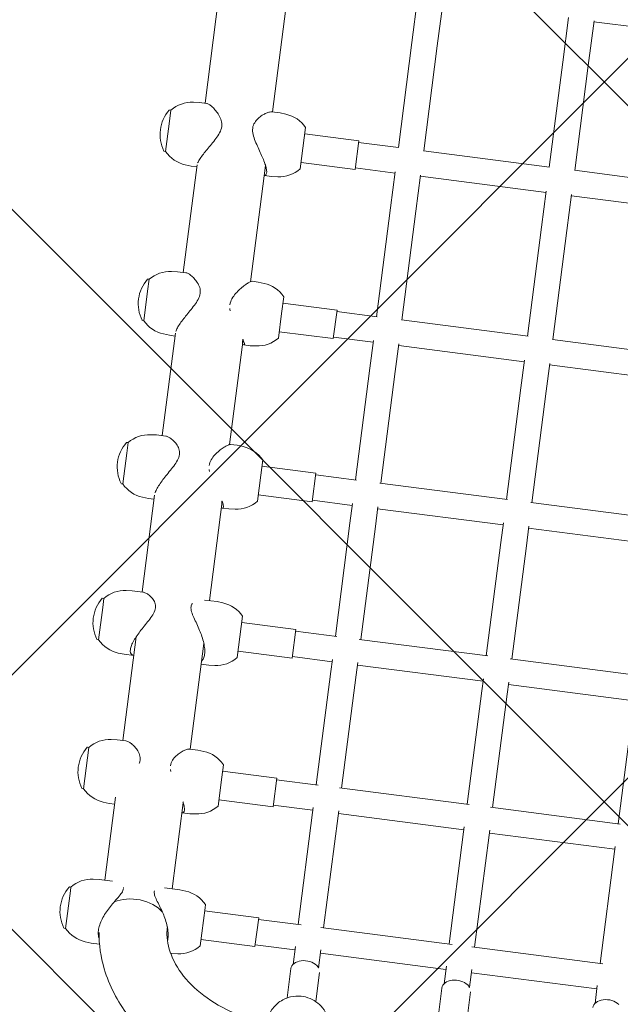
# Model space of a CAD drawing. Header units: metres. Extents: x 5515420 to 5516573, y 5683131 to 5683463.
# Tile 23 of 94: x 5516083.342 to 5516083.717, y 5683294.603 to 5683295.217. Entities that reach past the tile are written whole.
import ezdxf

# ---------------------------------------------------------------- set-up
doc = ezdxf.new("R2010")
doc.units = ezdxf.units.M
doc.layers.get('0').update_dxf_attribs({"linetype": 'CONTINUOUS', "lineweight": 18, "true_color": 0x000000})
doc.layers.add('A-Nawierzchnie', color=41, linetype='CONTINUOUS')
doc.layers.add('A-Plac-Zabaw', color=81, linetype='CONTINUOUS')
doc.layers.get('0').off()

# ---------------------------------------------------------------- blocks, each defined once
blk = doc.blocks.new('A$C615C02F7')
at = {"lineweight": 0}
for p, q in [((1093.799738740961, 307.7746992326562), (1093.799738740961, 307.6853169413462)), ((1096.157898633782, 307.6853169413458), (1093.799738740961, 307.6853169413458)), ((1096.399738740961, 307.6853169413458), (1096.157898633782, 307.6853169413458)), ((1096.399738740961, 307.7746992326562), (1096.399738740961, 307.6853169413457)), ((1102.585130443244, 307.7746992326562), (1102.585130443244, 307.6853169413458)), ((1105.185130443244, 307.6853169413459), (1102.585130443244, 307.6853169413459)), ((1105.185130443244, 307.7746992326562), (1105.185130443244, 307.6853169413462)), ((1111.921216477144, 308.0346992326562), (1111.921216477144, 307.9453169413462)), ((1113.952949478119, 307.9453169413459), (1111.921216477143, 307.9453169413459)), ((1114.521216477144, 307.9453169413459), (1113.952949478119, 307.9453169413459)), ((1114.521216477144, 308.0346992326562), (1114.521216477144, 307.9453169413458)), ((1121.751402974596, 307.7747006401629), (1121.751402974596, 307.6853183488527)), ((1123.685530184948, 307.6853183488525), (1121.751402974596, 307.6853183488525)), ((1124.351402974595, 307.6853183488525), (1123.685530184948, 307.6853183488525)), ((1124.351402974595, 307.7747006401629), (1124.351402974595, 307.6853183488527)), ((1132.016100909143, 307.7747026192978), (1132.016100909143, 307.6853203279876)), ((1133.860845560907, 307.6853203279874), (1132.016100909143, 307.6853203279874)), ((1134.616100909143, 307.6853203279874), (1133.860845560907, 307.6853203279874)), ((1134.616100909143, 307.7747026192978), (1134.616100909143, 307.6853203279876)), ((1142.653087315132, 307.7746996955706), (1142.653087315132, 307.6853174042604)), ((1144.402646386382, 307.6853174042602), (1142.653087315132, 307.6853174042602)), ((1145.253087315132, 307.6853174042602), (1144.402646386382, 307.6853174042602)), ((1145.253087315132, 307.7746996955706), (1145.253087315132, 307.6853174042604)), ((1111.254153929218, 306.6217937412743), (1111.221216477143, 306.2453169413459)), ((1115.188279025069, 306.6217937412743), (1115.221216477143, 306.2453169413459)), ((1093.132676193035, 306.3617937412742), (1093.099738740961, 305.9853169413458)), ((1093.099738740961, 305.4573247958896), (1093.099738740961, 305.9853169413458)), ((1097.066801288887, 306.3617937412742), (1097.099738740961, 305.9853169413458)), ((1097.099738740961, 305.1568038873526), (1097.099738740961, 305.9853169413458)), ((1101.918067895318, 306.3617937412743), (1101.885130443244, 305.985316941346)), ((1101.885130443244, 305.6353169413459), (1101.885130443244, 305.9853169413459)), ((1105.85219299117, 306.3617937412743), (1105.885130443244, 305.985316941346)), ((1105.885130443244, 305.445223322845), (1105.885130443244, 305.9853169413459)), ((1111.221216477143, 305.6353169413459), (1111.221216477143, 306.2453169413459)), ((1115.221216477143, 305.5934448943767), (1115.221216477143, 306.2453169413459)), ((1121.08434042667, 306.3617951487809), (1121.051402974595, 305.9853183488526)), ((1121.051402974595, 305.6353169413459), (1121.051402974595, 305.9853183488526)), ((1125.018465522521, 306.3617951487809), (1125.051402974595, 305.9853183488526)), ((1125.051402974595, 305.4128150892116), (1125.051402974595, 305.9853183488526)), ((1131.349038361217, 306.3617971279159), (1131.316100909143, 305.9853203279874)), ((1131.316100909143, 305.6353169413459), (1131.316100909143, 305.9853203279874)), ((1135.283163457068, 306.3617971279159), (1135.316100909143, 305.9853203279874)), ((1135.316100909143, 305.4734153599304), (1135.316100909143, 305.9853203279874)), ((1141.986024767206, 306.3617942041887), (1141.953087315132, 305.9853174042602)), ((1141.953087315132, 305.6353169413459), (1141.953087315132, 305.9853174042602)), ((1145.920149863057, 306.3617942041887), (1145.953087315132, 305.9853174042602)), ((1145.953087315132, 305.5263799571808), (1145.953087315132, 305.9853174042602)), ((1102.316518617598, 305.6353169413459), (1097.099738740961, 305.6353169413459)), ((1112.405232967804, 305.6353169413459), (1105.885130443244, 305.6353169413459)), ((1121.309307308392, 305.6353169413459), (1115.221216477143, 305.6353169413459)), ((1131.502856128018, 305.6353169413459), (1125.051402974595, 305.6353169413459)), ((1142.079685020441, 305.6353169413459), (1135.316100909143, 305.6353169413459)), ((1152.975678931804, 305.6353169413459), (1145.953087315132, 305.6353169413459)), ((1097.099738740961, 301.8738299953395), (1097.099738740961, 300.915316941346)), ((1115.221216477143, 301.6995162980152), (1115.221216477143, 300.915316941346)), ((1093.099738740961, 300.984676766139), (1093.099738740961, 300.915316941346)), ((1093.132676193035, 300.5388401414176), (1093.099738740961, 300.915316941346)), ((1094.599738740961, 301.3629248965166), (1094.599738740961, 301.3926958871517)), ((1097.066801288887, 300.5388401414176), (1097.099738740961, 300.915316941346)), ((1097.099738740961, 301.3953169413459), (1102.498906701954, 301.3953169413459)), ((1101.885130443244, 301.3953169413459), (1101.885130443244, 300.915316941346)), ((1101.918067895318, 300.5388401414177), (1101.885130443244, 300.915316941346)), ((1105.85219299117, 300.5388401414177), (1105.885130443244, 300.915316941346)), ((1105.885130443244, 301.4173151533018), (1105.885130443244, 300.915316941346)), ((1105.885130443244, 301.3953169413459), (1112.524232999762, 301.3953169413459)), ((1111.221216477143, 301.3953169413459), (1111.221216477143, 300.915316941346)), ((1111.254153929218, 300.5388401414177), (1111.221216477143, 300.915316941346)), ((1115.188279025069, 300.5388401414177), (1115.221216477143, 300.915316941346)), ((1115.221216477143, 301.3953169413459), (1121.458320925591, 301.3953169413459)), ((1121.051402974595, 301.3261458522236), (1121.051402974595, 300.915316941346)), ((1121.08434042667, 300.5388401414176), (1121.051402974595, 300.915316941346)), ((1125.018465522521, 300.5388401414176), (1125.051402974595, 300.915316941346)), ((1125.036153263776, 301.3953169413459), (1131.633775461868, 301.3953169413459)), ((1125.051402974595, 301.3261458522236), (1125.051402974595, 300.915316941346)), ((1131.316100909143, 301.2955845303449), (1131.316100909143, 300.9153169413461)), ((1131.349038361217, 300.5388401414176), (1131.316100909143, 300.9153169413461)), ((1135.275657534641, 301.3953169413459), (1142.587679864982, 301.3953169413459)), ((1135.283163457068, 300.5388401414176), (1135.316100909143, 300.9153169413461)), ((1135.316100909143, 301.2955845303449), (1135.316100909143, 300.9153169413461)), ((1141.953087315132, 301.395316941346), (1141.953087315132, 300.9153169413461)), ((1141.986024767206, 300.5388401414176), (1141.953087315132, 300.9153169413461)), ((1145.920149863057, 300.5388401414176), (1145.953087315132, 300.9153169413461)), ((1145.953087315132, 301.42762453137), (1145.953087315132, 300.9153169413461)), ((1145.953087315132, 301.3953169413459), (1153.53247502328, 301.3953169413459)), ((1093.799738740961, 299.215316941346), (1096.182405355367, 299.215316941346)), ((1094.199738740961, 295.8153169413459), (1094.199738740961, 299.215316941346)), ((1095.999738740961, 295.8153169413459), (1095.999738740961, 299.215316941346)), ((1096.182405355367, 299.215316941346), (1096.399738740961, 299.215316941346)), ((1102.585130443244, 299.215316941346), (1104.413548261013, 299.215316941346)), ((1102.985130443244, 295.8153169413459), (1102.985130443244, 299.215316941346)), ((1104.413548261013, 299.215316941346), (1105.185130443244, 299.215316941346)), ((1104.785130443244, 295.8153169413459), (1104.785130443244, 299.215316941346)), ((1111.921216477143, 299.215316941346), (1114.521216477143, 299.215316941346)), ((1112.321216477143, 295.8153169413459), (1112.321216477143, 299.215316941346)), ((1114.121216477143, 295.8153169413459), (1114.121216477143, 299.215316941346)), ((1121.751402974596, 299.215316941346), (1123.389171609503, 299.215316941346)), ((1122.151402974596, 295.8153169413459), (1122.151402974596, 299.215316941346)), ((1123.389171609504, 299.215316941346), (1124.351402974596, 299.215316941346)), ((1123.951402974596, 295.8153169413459), (1123.951402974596, 299.215316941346)), ((1132.016100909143, 299.215316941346), (1133.555180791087, 299.215316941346)), ((1132.416100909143, 295.8153169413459), (1132.416100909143, 299.215316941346)), ((1133.555180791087, 299.215316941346), (1134.616100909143, 299.215316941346)), ((1134.216100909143, 295.8153169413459), (1134.216100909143, 299.215316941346)), ((1142.653087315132, 299.2153169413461), (1145.253087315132, 299.2153169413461)), ((1143.053087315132, 295.8153169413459), (1143.053087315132, 299.2153169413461)), ((1144.853087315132, 295.8153169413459), (1144.853087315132, 299.2153169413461)), ((1094.199738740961, 295.8153169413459), (1095.999738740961, 295.8153169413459)), ((1094.299738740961, 293.3153169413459), (1094.299738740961, 295.8153169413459)), ((1095.899738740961, 293.1379912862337), (1095.899738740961, 295.8153169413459)), ((1102.985130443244, 295.8153169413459), (1104.785130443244, 295.8153169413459)), ((1103.085130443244, 293.3153169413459), (1103.085130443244, 295.815316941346)), ((1104.685130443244, 293.1874777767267), (1104.685130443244, 295.815316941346)), ((1112.321216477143, 295.8153169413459), (1114.121216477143, 295.8153169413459)), ((1112.421216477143, 293.3153169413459), (1112.421216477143, 295.815316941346)), ((1114.021216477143, 293.2242098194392), (1114.021216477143, 295.815316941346)), ((1122.151402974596, 295.8153169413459), (1123.951402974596, 295.8153169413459)), ((1122.251402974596, 293.3153169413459), (1122.251402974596, 295.815316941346)), ((1123.851402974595, 293.2540401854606), (1123.851402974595, 295.815316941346)), ((1132.416100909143, 295.8153169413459), (1134.216100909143, 295.8153169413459)), ((1132.516100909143, 293.3153169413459), (1132.516100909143, 295.815316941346)), ((1134.116100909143, 293.2775231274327), (1134.116100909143, 295.815316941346)), ((1143.053087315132, 295.8153169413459), (1143.056901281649, 295.8153169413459)), ((1143.056901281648, 295.8153169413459), (1144.853087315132, 295.8153169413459)), ((1143.153087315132, 293.3153169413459), (1143.153087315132, 295.815316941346)), ((1144.753087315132, 293.2950724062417), (1144.753087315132, 295.815316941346)), ((1093.112072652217, 293.4153169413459), (1091.272060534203, 293.4153169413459)), ((1093.391217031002, 293.3153169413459), (1094.510397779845, 293.3153169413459)), ((1095.899738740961, 293.3153169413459), (1102.947233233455, 293.3153169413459)), ((1102.947233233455, 293.3153169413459), (1103.264494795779, 293.3153169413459)), ((1104.685130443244, 293.3153169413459), (1111.814210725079, 293.3153169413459)), ((1111.814210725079, 293.3153169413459), (1112.57270022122, 293.3153169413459)), ((1114.021216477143, 293.3153169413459), (1121.141060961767, 293.3153169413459)), ((1121.141060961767, 293.3153169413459), (1122.376228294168, 293.3153169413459)), ((1123.851402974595, 293.3153169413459), (1130.876055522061, 293.3153169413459)), ((1130.876055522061, 293.3153169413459), (1132.615830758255, 293.3153169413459)), ((1134.116100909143, 293.3153169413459), (1140.965202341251, 293.3153169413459)), ((1140.965202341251, 293.3153169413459), (1143.22964528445, 293.3153169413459)), ((1144.753087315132, 293.3153169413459), (1151.352545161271, 293.3153169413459)), ((1151.352545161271, 293.3153169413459), (1154.153571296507, 293.3153169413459)), ((1093.391217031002, 291.7153169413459), (1094.510397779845, 291.7153169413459)), ((1094.299738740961, 283.8153169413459), (1094.299738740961, 291.7153169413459)), ((1095.899738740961, 283.6379912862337), (1095.899738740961, 291.8926425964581)), ((1095.899738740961, 291.7153169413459), (1102.947233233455, 291.7153169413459)), ((1102.947233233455, 291.7153169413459), (1103.264494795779, 291.7153169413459)), ((1103.085130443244, 283.8153169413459), (1103.085130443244, 291.7153169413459)), ((1104.685130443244, 283.6874777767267), (1104.685130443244, 291.8431561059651)), ((1104.685130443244, 291.7153169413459), (1111.814210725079, 291.7153169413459)), ((1111.814210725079, 291.7153169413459), (1112.57270022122, 291.7153169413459)), ((1112.421216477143, 283.8153169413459), (1112.421216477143, 291.7153169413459)), ((1114.021216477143, 283.7242098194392), (1114.021216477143, 291.8064240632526)), ((1114.021216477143, 291.7153169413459), (1121.141060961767, 291.7153169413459)), ((1121.141060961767, 291.7153169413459), (1122.376228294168, 291.7153169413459)), ((1122.251402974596, 283.8153169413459), (1122.251402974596, 291.7153169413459)), ((1123.851402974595, 283.7540401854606), (1123.851402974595, 291.7765936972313)), ((1123.851402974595, 291.7153169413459), (1130.876055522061, 291.7153169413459)), ((1130.87605552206, 291.7153169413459), (1132.615830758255, 291.7153169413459)), ((1132.516100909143, 283.8153169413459), (1132.516100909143, 291.7153169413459)), ((1134.116100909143, 283.7775231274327), (1134.116100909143, 291.7531107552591)), ((1134.116100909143, 291.7153169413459), (1140.965202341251, 291.7153169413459)), ((1140.965202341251, 291.7153169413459), (1143.22964528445, 291.7153169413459)), ((1143.153087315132, 283.815316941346), (1143.153087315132, 291.7153169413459)), ((1144.753087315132, 283.7950724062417), (1144.753087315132, 291.7355614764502)), ((1144.753087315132, 291.7153169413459), (1151.352545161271, 291.7153169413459)), ((1151.352545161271, 291.7153169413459), (1154.153571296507, 291.7153169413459)), ((1093.112072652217, 291.615316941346), (1091.272060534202, 291.615316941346)), ((1093.112072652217, 283.9153169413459), (1091.272060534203, 283.9153169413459)), ((1093.391217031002, 283.8153169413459), (1094.510397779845, 283.8153169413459)), ((1095.899738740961, 283.8153169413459), (1102.947233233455, 283.8153169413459)), ((1102.947233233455, 283.8153169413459), (1103.264494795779, 283.8153169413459)), ((1104.685130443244, 283.8153169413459), (1111.814210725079, 283.8153169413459)), ((1111.814210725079, 283.8153169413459), (1112.57270022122, 283.8153169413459)), ((1114.021216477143, 283.8153169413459), (1121.141060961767, 283.8153169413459)), ((1121.141060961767, 283.8153169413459), (1122.376228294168, 283.8153169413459)), ((1123.851402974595, 283.8153169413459), (1130.876055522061, 283.8153169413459)), ((1130.876055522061, 283.8153169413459), (1132.615830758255, 283.8153169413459)), ((1134.116100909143, 283.8153169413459), (1140.965202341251, 283.8153169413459)), ((1140.965202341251, 283.8153169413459), (1143.22964528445, 283.8153169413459)), ((1144.753087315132, 283.8153169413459), (1151.352545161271, 283.8153169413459)), ((1151.352545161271, 283.8153169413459), (1154.153571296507, 283.8153169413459)), ((1093.112072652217, 282.115316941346), (1091.272060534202, 282.115316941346)), ((1093.391217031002, 282.2153169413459), (1094.510397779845, 282.2153169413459)), ((1094.299738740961, 274.3153169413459), (1094.299738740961, 282.215316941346)), ((1095.899738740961, 274.1379912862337), (1095.899738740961, 282.3926425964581)), ((1095.899738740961, 282.2153169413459), (1102.947233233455, 282.2153169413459)), ((1102.947233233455, 282.2153169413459), (1103.264494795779, 282.2153169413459)), ((1103.085130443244, 274.315316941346), (1103.085130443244, 282.2153169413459)), ((1104.685130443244, 274.1874777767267), (1104.685130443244, 282.3431561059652)), ((1104.685130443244, 282.2153169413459), (1111.814210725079, 282.2153169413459)), ((1111.814210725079, 282.2153169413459), (1112.57270022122, 282.2153169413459)), ((1112.421216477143, 274.315316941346), (1112.421216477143, 282.2153169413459)), ((1114.021216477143, 274.2242098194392), (1114.021216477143, 282.3064240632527)), ((1114.021216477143, 282.2153169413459), (1121.141060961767, 282.2153169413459)), ((1121.141060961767, 282.2153169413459), (1122.376228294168, 282.2153169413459)), ((1122.251402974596, 274.3153169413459), (1122.251402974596, 282.2153169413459)), ((1123.851402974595, 274.2540401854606), (1123.851402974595, 282.2765936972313)), ((1123.851402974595, 282.2153169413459), (1130.876055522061, 282.2153169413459)), ((1130.87605552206, 282.2153169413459), (1132.615830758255, 282.2153169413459)), ((1132.516100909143, 274.315316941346), (1132.516100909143, 282.215316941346)), ((1134.116100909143, 274.2775231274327), (1134.116100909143, 282.2531107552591)), ((1134.116100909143, 282.2153169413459), (1140.965202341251, 282.2153169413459)), ((1140.965202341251, 282.2153169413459), (1143.22964528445, 282.2153169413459)), ((1143.153087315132, 274.3153169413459), (1143.153087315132, 282.215316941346)), ((1144.753087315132, 274.2950724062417), (1144.753087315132, 282.2355614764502)), ((1144.753087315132, 282.2153169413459), (1151.352545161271, 282.2153169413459)), ((1151.352545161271, 282.2153169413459), (1154.153571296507, 282.2153169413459)), ((1154.09788247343, 274.3153169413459), (1154.09788247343, 282.2153169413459)), ((1093.391217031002, 274.3153169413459), (1094.510397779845, 274.3153169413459)), ((1095.899738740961, 274.3153169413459), (1102.947233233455, 274.3153169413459)), ((1102.947233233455, 274.3153169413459), (1103.264494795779, 274.3153169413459)), ((1104.685130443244, 274.3153169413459), (1111.814210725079, 274.3153169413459))]:
    blk.add_line(p, q, dxfattribs=at)
for centre, radius, start, end in [((1113.221216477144, 306.1328169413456), 2.312500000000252, 56.05875755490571, 123.9412424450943), ((1095.125065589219, 306.1874822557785), 2.000000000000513, 131.5033183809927, 174.9999999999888), ((1093.819738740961, 307.7746992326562), 0.01999999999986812, 123.9412424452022, 180.0000000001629), ((1095.099738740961, 305.8728169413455), 2.312500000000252, 56.05875755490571, 123.9412424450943), ((1096.379738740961, 307.7746992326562), 0.01999999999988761, 359.9999999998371, 56.05875755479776), ((1095.074411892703, 306.1874822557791), 2.000000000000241, 4.999999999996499, 48.49668161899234), ((1103.910457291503, 306.1874822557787), 2.000000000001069, 131.5033183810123, 174.9999999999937), ((1102.605130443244, 307.7746992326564), 0.01999999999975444, 123.9412424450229, 180.0000000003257), ((1103.885130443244, 305.8728169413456), 2.312500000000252, 56.05875755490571, 123.9412424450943), ((1105.165130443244, 307.7746992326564), 0.01999999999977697, 359.9999999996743, 56.05875755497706), ((1103.859803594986, 306.1874822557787), 2.00000000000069, 5.000000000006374, 48.49668161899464), ((1113.246543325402, 306.4474822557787), 2.000000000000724, 131.5033183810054, 174.9999999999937), ((1111.941216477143, 308.0346992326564), 0.01999999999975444, 123.9412424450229, 180.0000000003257), ((1114.501216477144, 308.0346992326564), 0.01999999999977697, 359.9999999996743, 56.05875755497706), ((1113.195889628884, 306.4474822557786), 2.000000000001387, 5.000000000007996, 48.49668161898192), ((1123.076729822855, 306.187483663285), 2.000000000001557, 131.5033183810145, 174.9999999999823), ((1121.771402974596, 307.774700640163), 0.01999999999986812, 123.9412424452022, 180.0000000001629), ((1123.051402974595, 305.8728183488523), 2.312500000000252, 56.05875755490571, 123.9412424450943), ((1124.331402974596, 307.774700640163), 0.01999999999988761, 359.9999999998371, 56.05875755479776), ((1123.026076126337, 306.1874836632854), 2.000000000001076, 5.000000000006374, 48.49668161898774), ((1133.341427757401, 306.1874856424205), 2.000000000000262, 131.5033183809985, 174.9999999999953), ((1132.036100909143, 307.7747026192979), 0.01999999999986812, 123.9412424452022, 180.0000000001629), ((1133.316100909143, 305.8728203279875), 2.312499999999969, 56.05875755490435, 123.9412424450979), ((1134.596100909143, 307.7747026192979), 0.01999999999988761, 359.9999999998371, 56.05875755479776), ((1133.290774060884, 306.1874856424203), 2.000000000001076, 5.000000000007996, 48.49668161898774), ((1143.97841416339, 306.1874827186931), 2.000000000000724, 131.5033183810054, 174.9999999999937), ((1142.673087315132, 307.7746996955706), 0.01999999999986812, 123.9412424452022, 180.0000000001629), ((1143.953087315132, 305.8728174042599), 2.312500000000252, 56.05875755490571, 123.9412424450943), ((1145.233087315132, 307.7746996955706), 0.01999999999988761, 359.9999999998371, 56.05875755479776), ((1143.927760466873, 306.187482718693), 2.000000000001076, 5.000000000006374, 48.49668161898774), ((1095.125065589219, 300.7131516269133), 2.000000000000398, 185.0000000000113, 228.4966816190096), ((1095.074411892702, 300.7131516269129), 2.000000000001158, 311.5033183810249, 355.0000000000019), ((1103.910457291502, 300.7131516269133), 2.000000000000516, 185.0000000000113, 228.4966816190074), ((1103.859803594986, 300.7131516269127), 2.000000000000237, 311.5033183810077, 355.0000000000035), ((1113.246543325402, 300.7131516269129), 2.000000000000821, 184.9999999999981, 228.4966816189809), ((1113.195889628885, 300.7131516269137), 2.000000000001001, 311.5033183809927, 354.9999999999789), ((1123.076729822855, 300.7131516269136), 2.000000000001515, 185.0000000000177, 228.4966816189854), ((1123.026076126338, 300.7131516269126), 1.999999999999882, 311.5033183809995, 355.0000000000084), ((1133.341427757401, 300.7131516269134), 2.00000000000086, 185.0000000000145, 228.4966816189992), ((1133.290774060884, 300.7131516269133), 2.000000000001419, 311.5033183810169, 354.9999999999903), ((1143.97841416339, 300.7131516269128), 2.000000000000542, 184.9999999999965, 228.4966816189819), ((1143.927760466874, 300.7131516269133), 2.0000000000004, 311.5033183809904, 354.9999999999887)]:
    blk.add_arc(centre, radius, start, end, dxfattribs=at)
blk.add_ellipse((1094.731185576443, 303.5153169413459), major_axis=(-1.042499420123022e-13, 2.119999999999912), ratio=0.6770245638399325, start_param=-2.491027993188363, end_param=-0.8647562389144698, dxfattribs=at)
at = {"lineweight": 0, "extrusion": (0, 0, -1)}
for centre, major_axis, ratio, start_param, end_param in [((1094.731185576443, 303.5153169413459), (-1.040278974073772e-13, -2.119999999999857), 0.67702456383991, -2.276836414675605, -0.6505646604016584), ((1093.112072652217, 292.5153169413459), (0, 0.8999999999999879), 0.6770245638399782, -1.012523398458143e-13, 2.416886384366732), ((1093.112072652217, 292.5153169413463), (-6.444844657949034e-13, -0.9000000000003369), 0.6770245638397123, -0.7247062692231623, -4.940492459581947e-13), ((1093.112072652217, 283.0153169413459), (0, 0.8999999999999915), 0.6770245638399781, -1.012523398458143e-13, 2.416886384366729), ((1093.112072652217, 283.0153169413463), (-5.594413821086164e-13, -0.9000000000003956), 0.677024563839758, -0.7247062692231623, -5.234701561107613e-13), ((1093.112072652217, 273.5153169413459), (0, 0.899999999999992), 0.6770245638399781, -1.012523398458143e-13, 2.416886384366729)]:
    blk.add_ellipse(centre, major_axis=major_axis, ratio=ratio, start_param=start_param, end_param=end_param, dxfattribs=at)
at = {"lineweight": 0}
for points, knots in [([(1114.346959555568, 304.6760933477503), (1114.227998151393, 304.6760933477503), (1114.106917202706, 304.7065894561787), (1113.861087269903, 304.8028222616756), (1113.736144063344, 304.8681190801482), (1113.482486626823, 305.0120878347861), (1113.353971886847, 305.0907548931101), (1113.098261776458, 305.2466392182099), (1112.971098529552, 305.3239095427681), (1112.733550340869, 305.4620740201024), (1112.614478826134, 305.5285622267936), (1112.377604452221, 305.6505856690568), (1112.259793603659, 305.7060916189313), (1112.034955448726, 305.7979210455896), (1111.927679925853, 305.8343205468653), (1111.732126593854, 305.8830302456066), (1111.643863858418, 305.8953169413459), (1111.492391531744, 305.8953169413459), (1111.426926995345, 305.8830302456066), (1111.322364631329, 305.8343205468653), (1111.283241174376, 305.7979210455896), (1111.238966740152, 305.7178522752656), (1111.227630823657, 305.6783911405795), (1111.223256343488, 305.6353169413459)], [0, 0, 0, 0, 0.4317786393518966, 0.4317786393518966, 0.8635572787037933, 0.8635572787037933, 1.29533591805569, 1.29533591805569, 1.727114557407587, 1.727114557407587, 2.13077413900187, 2.13077413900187, 2.534433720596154, 2.534433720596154, 2.938093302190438, 2.938093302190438, 3.341752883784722, 3.341752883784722, 3.745412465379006, 3.745412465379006, 4.14907204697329, 4.14907204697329, 4.449337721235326, 4.449337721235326, 4.449337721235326, 4.449337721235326]), ([(1085.283250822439, 294.5118963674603), (1085.338985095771, 295.3872905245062), (1085.468354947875, 296.2556302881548), (1085.947814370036, 298.260662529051), (1086.363077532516, 299.374420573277), (1087.45216151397, 301.4112087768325), (1088.12632429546, 302.3346674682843), (1089.70554893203, 303.8936831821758), (1090.612415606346, 304.5289575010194), (1092.309342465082, 305.278134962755), (1093.059141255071, 305.4879459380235), (1093.822859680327, 305.5804448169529)], [4.798683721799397, 4.798683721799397, 4.798683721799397, 4.798683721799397, 5.026548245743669, 5.026548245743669, 5.340707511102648, 5.340707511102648, 5.654866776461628, 5.654866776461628, 5.969026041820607, 5.969026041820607, 6.194283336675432, 6.194283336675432, 6.194283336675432, 6.194283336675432]), ([(1096.727677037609, 304.4160933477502), (1096.644069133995, 304.4160933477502), (1096.552594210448, 304.4465894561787), (1096.357003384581, 304.5428222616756), (1096.252686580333, 304.6081190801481), (1096.032029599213, 304.7520878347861), (1095.91580357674, 304.8307548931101), (1095.676085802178, 304.9866392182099), (1095.552591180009, 305.0639095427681), (1095.314109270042, 305.2020740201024), (1095.190913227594, 305.2685622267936), (1094.93678340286, 305.3905856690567), (1094.805835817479, 305.4460916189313), (1094.54538549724, 305.5379210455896), (1094.415582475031, 305.5743205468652), (1094.16660873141, 305.6230302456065), (1094.047444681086, 305.6353169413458), (1093.828400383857, 305.6353169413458), (1093.725259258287, 305.6230302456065), (1093.563489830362, 305.580442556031), (1093.500177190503, 305.5554592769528), (1093.443729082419, 305.5248045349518)], [0, 0, 0, 0, 0.4317786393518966, 0.4317786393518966, 0.8635572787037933, 0.8635572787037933, 1.29533591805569, 1.29533591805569, 1.727114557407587, 1.727114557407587, 2.13077413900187, 2.13077413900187, 2.534433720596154, 2.534433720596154, 2.938093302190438, 2.938093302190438, 3.341752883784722, 3.341752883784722, 3.745412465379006, 3.745412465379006, 4.047605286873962, 4.047605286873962, 4.047605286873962, 4.047605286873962]), ([(1105.885130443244, 305.445223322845), (1105.885091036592, 305.4100706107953), (1105.879071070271, 305.3710973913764), (1105.850907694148, 305.2685622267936), (1105.82253519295, 305.2020740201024), (1105.747452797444, 305.0639095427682), (1105.696700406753, 304.9866392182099), (1105.572819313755, 304.8307548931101), (1105.499789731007, 304.7520878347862), (1105.333492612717, 304.6081190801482), (1105.240506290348, 304.5428222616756), (1105.0330919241, 304.4465894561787), (1104.918617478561, 304.4160933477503), (1104.723652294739, 304.4160933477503), (1104.65704932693, 304.4243108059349), (1104.590413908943, 304.4389092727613)], [4.278008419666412, 4.278008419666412, 4.278008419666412, 4.278008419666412, 4.552731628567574, 4.552731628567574, 4.956391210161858, 4.956391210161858, 5.388169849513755, 5.388169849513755, 5.819948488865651, 5.819948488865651, 6.251727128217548, 6.251727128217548, 6.683505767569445, 6.683505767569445, 6.907639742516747, 6.907639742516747, 6.907639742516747, 6.907639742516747]), ([(1115.221216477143, 305.5934448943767), (1115.221216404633, 305.5921569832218), (1115.221211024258, 305.5908667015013), (1115.220686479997, 305.5285622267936), (1115.207928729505, 305.4620740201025), (1115.162848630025, 305.3239095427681), (1115.127500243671, 305.2466392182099), (1115.03323754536, 305.0907548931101), (1114.974423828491, 305.0120878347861), (1114.834807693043, 304.8681190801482), (1114.754274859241, 304.8028222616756), (1114.569841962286, 304.7065894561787), (1114.465920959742, 304.6760933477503), (1114.346959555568, 304.6760933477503)], [11.22768441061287, 11.22768441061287, 11.22768441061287, 11.22768441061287, 11.23623739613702, 11.23623739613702, 11.6398969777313, 11.6398969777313, 12.0716756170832, 12.0716756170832, 12.5034542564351, 12.5034542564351, 12.93523289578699, 12.93523289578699, 13.36701153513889, 13.36701153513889, 13.36701153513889, 13.36701153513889]), ([(1121.306710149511, 305.6353169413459), (1121.306299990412, 305.6353178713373), (1121.305890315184, 305.6353183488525), (1121.305071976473, 305.6353183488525), (1121.304663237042, 305.6353178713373), (1121.30425490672, 305.6353169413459)], [3.339236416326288, 3.339236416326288, 3.339236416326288, 3.339236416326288, 3.341752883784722, 3.341752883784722, 3.344269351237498, 3.344269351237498, 3.344269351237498, 3.344269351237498]), ([(1124.026983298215, 304.4160947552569), (1123.901341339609, 304.4160947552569), (1123.775087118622, 304.4465908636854), (1123.521270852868, 304.5428236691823), (1123.393520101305, 304.6081204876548), (1123.136426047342, 304.7520892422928), (1123.00730008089, 304.8307563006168), (1122.752530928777, 304.9866406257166), (1122.626928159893, 305.0639109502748), (1122.394280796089, 305.2020754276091), (1122.278598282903, 305.2685636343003), (1122.0507737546, 305.3905870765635), (1121.938625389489, 305.446093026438), (1121.727282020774, 305.5379224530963), (1121.627856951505, 305.574321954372), (1121.50680756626, 305.6074299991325), (1121.476147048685, 305.6146243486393), (1121.446926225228, 305.6202835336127)], [0, 0, 0, 0, 0.4317786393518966, 0.4317786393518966, 0.8635572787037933, 0.8635572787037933, 1.29533591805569, 1.29533591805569, 1.727114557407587, 1.727114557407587, 2.13077413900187, 2.13077413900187, 2.534433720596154, 2.534433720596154, 2.938093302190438, 2.938093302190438, 3.083169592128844, 3.083169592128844, 3.083169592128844, 3.083169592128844]), ([(1125.051402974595, 305.4128150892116), (1125.051374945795, 305.3866067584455), (1125.048479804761, 305.3587191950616), (1125.031163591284, 305.2685636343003), (1125.007613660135, 305.2020754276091), (1124.941761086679, 305.0639109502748), (1124.895726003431, 304.9866406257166), (1124.780868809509, 304.8307563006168), (1124.712146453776, 304.7520892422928), (1124.553881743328, 304.6081204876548), (1124.464617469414, 304.5428236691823), (1124.264008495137, 304.4465908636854), (1124.152625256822, 304.4160947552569), (1124.026983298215, 304.4160947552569)], [11.04341887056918, 11.04341887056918, 11.04341887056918, 11.04341887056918, 11.23623739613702, 11.23623739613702, 11.6398969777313, 11.6398969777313, 12.0716756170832, 12.0716756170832, 12.5034542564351, 12.5034542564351, 12.93523289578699, 12.93523289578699, 13.36701153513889, 13.36701153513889, 13.36701153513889, 13.36701153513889]), ([(1131.501799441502, 305.6353169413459), (1131.50125179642, 305.635319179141), (1131.500705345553, 305.6353203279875), (1131.499614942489, 305.6353203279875), (1131.499070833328, 305.635319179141), (1131.498527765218, 305.6353169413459)], [3.337849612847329, 3.337849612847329, 3.337849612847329, 3.337849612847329, 3.341752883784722, 3.341752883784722, 3.345656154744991, 3.345656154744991, 3.345656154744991, 3.345656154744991]), ([(1134.154169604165, 304.4160967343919), (1134.02348886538, 304.4160967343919), (1133.893517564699, 304.4465928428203), (1133.634338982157, 304.5428256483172), (1133.504949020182, 304.6081224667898), (1133.246491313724, 304.7520912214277), (1133.117655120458, 304.8307582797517), (1132.865334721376, 304.9866426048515), (1132.741897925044, 305.0639129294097), (1132.515020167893, 305.202077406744), (1132.40303895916, 305.2685656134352), (1132.184580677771, 305.3905890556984), (1132.07809872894, 305.4460950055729), (1131.879902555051, 305.5379244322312), (1131.787975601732, 305.5743239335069), (1131.668863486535, 305.6102070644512), (1131.633083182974, 305.6190313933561), (1131.59999774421, 305.6251685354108)], [0, 0, 0, 0, 0.4317786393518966, 0.4317786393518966, 0.8635572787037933, 0.8635572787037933, 1.29533591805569, 1.29533591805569, 1.727114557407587, 1.727114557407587, 2.13077413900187, 2.13077413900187, 2.534433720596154, 2.534433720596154, 2.938093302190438, 2.938093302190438, 3.129164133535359, 3.129164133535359, 3.129164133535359, 3.129164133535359]), ([(1135.316100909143, 305.4734153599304), (1135.316071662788, 305.4314034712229), (1135.30605488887, 305.3825669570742), (1135.265993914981, 305.2685656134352), (1135.233158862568, 305.202077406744), (1135.149565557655, 305.0639129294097), (1135.094481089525, 304.9866426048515), (1134.962351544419, 304.8307582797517), (1134.885404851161, 304.7520912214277), (1134.711846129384, 304.6081224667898), (1134.615517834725, 304.5428256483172), (1134.402046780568, 304.4465928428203), (1134.284850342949, 304.4160967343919), (1134.154169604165, 304.4160967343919)], [10.88565281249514, 10.88565281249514, 10.88565281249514, 10.88565281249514, 11.23623739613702, 11.23623739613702, 11.6398969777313, 11.6398969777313, 12.0716756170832, 12.0716756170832, 12.5034542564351, 12.5034542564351, 12.93523289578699, 12.93523289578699, 13.36701153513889, 13.36701153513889, 13.36701153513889, 13.36701153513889]), ([(1144.644716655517, 304.4160938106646), (1144.509670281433, 304.4160938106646), (1144.376686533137, 304.4465899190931), (1144.113606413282, 304.54282272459), (1143.983334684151, 304.6081195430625), (1143.725078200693, 304.7520882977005), (1143.597338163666, 304.8307553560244), (1143.349096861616, 304.9866396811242), (1143.2286498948, 305.0639100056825), (1143.009104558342, 305.2020744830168), (1142.901619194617, 305.2685626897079), (1142.694135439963, 305.3905861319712), (1142.594133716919, 305.4460920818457), (1142.410670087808, 305.537921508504), (1142.327014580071, 305.5743210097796), (1142.237155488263, 305.6047509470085), (1142.219947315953, 305.6100751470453), (1142.203481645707, 305.6146672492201)], [0, 0, 0, 0, 0.4317786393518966, 0.4317786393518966, 0.8635572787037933, 0.8635572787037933, 1.29533591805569, 1.29533591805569, 1.727114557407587, 1.727114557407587, 2.13077413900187, 2.13077413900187, 2.534433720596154, 2.534433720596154, 2.938093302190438, 2.938093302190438, 3.038782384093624, 3.038782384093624, 3.038782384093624, 3.038782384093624]), ([(1145.953087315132, 305.5263799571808), (1145.953075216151, 305.5156049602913), (1145.952140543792, 305.5041379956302), (1145.943207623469, 305.4460920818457), (1145.922801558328, 305.3905861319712), (1145.860216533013, 305.2685626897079), (1145.818047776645, 305.2020744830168), (1145.716750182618, 305.0639100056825), (1145.652712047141, 304.9866396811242), (1145.503660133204, 304.8307553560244), (1145.418742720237, 304.7520882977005), (1145.230550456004, 304.6081195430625), (1145.127563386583, 304.54282272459), (1144.902204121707, 304.4465899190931), (1144.7797630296, 304.4160938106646), (1144.644716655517, 304.4160938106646)], [10.7259262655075, 10.7259262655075, 10.7259262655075, 10.7259262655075, 10.83257781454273, 10.83257781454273, 11.23623739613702, 11.23623739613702, 11.6398969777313, 11.6398969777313, 12.0716756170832, 12.0716756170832, 12.5034542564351, 12.5034542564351, 12.93523289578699, 12.93523289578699, 13.36701153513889, 13.36701153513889, 13.36701153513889, 13.36701153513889]), ([(1093.837404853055, 301.2735744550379), (1093.887514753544, 301.2680906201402), (1093.939410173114, 301.265316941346), (1094.104711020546, 301.265316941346), (1094.226071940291, 301.2776036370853), (1094.478565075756, 301.3263133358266), (1094.609691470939, 301.3627128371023), (1094.87187579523, 301.4545422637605), (1095.00323706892, 301.5100482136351), (1095.257378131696, 301.6320716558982), (1095.380172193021, 301.6985598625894), (1095.61719853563, 301.8367243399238), (1095.739540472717, 301.913994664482), (1095.976168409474, 302.0698789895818), (1096.090460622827, 302.1485460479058), (1096.306517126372, 302.2925148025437), (1096.408176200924, 302.3578116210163), (1096.597672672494, 302.4540444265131), (1096.685710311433, 302.4845405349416), (1096.765379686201, 302.4845405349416)], [9.83346872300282, 9.83346872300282, 9.83346872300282, 9.83346872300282, 10.02525865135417, 10.02525865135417, 10.42891823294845, 10.42891823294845, 10.83257781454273, 10.83257781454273, 11.23623739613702, 11.23623739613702, 11.6398969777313, 11.6398969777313, 12.0716756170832, 12.0716756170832, 12.5034542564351, 12.5034542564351, 12.93523289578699, 12.93523289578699, 13.36701153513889, 13.36701153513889, 13.36701153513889, 13.36701153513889]), ([(1104.698080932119, 302.4845405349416), (1104.829580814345, 302.4845405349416), (1104.947743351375, 302.4540444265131), (1105.163380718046, 302.3578116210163), (1105.260911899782, 302.2925148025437), (1105.437096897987, 302.1485460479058), (1105.515466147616, 302.0698789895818), (1105.650601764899, 301.913994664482), (1105.707270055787, 301.8367243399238), (1105.793983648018, 301.6985598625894), (1105.828458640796, 301.6320716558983), (1105.873346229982, 301.5138478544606), (1105.88511371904, 301.4614771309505), (1105.885130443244, 301.4173151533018)], [0, 0, 0, 0, 0.4317786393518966, 0.4317786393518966, 0.8635572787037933, 0.8635572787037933, 1.29533591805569, 1.29533591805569, 1.727114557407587, 1.727114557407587, 2.13077413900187, 2.13077413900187, 2.509294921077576, 2.509294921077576, 2.509294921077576, 2.509294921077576]), ([(1111.413439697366, 301.3953169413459), (1111.465028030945, 301.3556492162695), (1111.527318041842, 301.3239110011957), (1111.678698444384, 301.2776036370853), (1111.769999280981, 301.265316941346), (1111.968295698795, 301.265316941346), (1112.078243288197, 301.2776036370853), (1112.311898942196, 301.3263133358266), (1112.435597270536, 301.3627128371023), (1112.687187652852, 301.4545422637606), (1112.815365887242, 301.5100482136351), (1113.06703313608, 301.6320716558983), (1113.190534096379, 301.6985598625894), (1113.432098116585, 301.8367243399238), (1113.558656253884, 301.913994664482), (1113.807455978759, 302.0698789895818), (1113.929688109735, 302.1485460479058), (1114.165165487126, 302.2925148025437), (1114.278264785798, 302.3578116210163), (1114.494410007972, 302.4540444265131), (1114.597657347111, 302.4845405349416), (1114.782724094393, 302.4845405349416), (1114.857052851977, 302.4597265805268), (1114.920593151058, 302.4195512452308)], [2.574250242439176, 2.574250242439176, 2.574250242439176, 2.574250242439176, 2.938093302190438, 2.938093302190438, 3.341752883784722, 3.341752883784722, 3.745412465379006, 3.745412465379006, 4.14907204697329, 4.14907204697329, 4.552731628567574, 4.552731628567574, 4.956391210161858, 4.956391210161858, 5.388169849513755, 5.388169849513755, 5.819948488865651, 5.819948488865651, 6.251727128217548, 6.251727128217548, 6.683505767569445, 6.683505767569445, 7.072987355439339, 7.072987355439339, 7.072987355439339, 7.072987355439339]), ([(1123.5710470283, 302.4845405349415), (1123.710030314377, 302.4845405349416), (1123.837505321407, 302.4540444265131), (1124.074674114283, 302.3578116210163), (1124.184453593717, 302.2925148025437), (1124.387864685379, 302.1485460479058), (1124.481206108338, 302.0698789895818), (1124.64838158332, 301.913994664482), (1124.722122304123, 301.8367243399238), (1124.842798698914, 301.6985598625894), (1124.895269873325, 301.6320716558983), (1124.979807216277, 301.5100482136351), (1125.011864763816, 301.4545422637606), (1125.044402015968, 301.3760497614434), (1125.051356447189, 301.3482622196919), (1125.051402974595, 301.3261458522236)], [0, 0, 0, 0, 0.4317786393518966, 0.4317786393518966, 0.8635572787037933, 0.8635572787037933, 1.29533591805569, 1.29533591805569, 1.727114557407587, 1.727114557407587, 2.13077413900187, 2.13077413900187, 2.534433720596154, 2.534433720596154, 2.820841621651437, 2.820841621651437, 2.820841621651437, 2.820841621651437]), ([(1133.683916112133, 302.4845405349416), (1133.825387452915, 302.4845405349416), (1133.956372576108, 302.4540444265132), (1134.202181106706, 302.3578116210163), (1134.317104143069, 302.2925148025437), (1134.532318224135, 302.1485460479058), (1134.632318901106, 302.0698789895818), (1134.814041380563, 301.913994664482), (1134.895673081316, 301.8367243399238), (1135.032284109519, 301.6985598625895), (1135.0933031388, 301.6320716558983), (1135.196232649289, 301.5100482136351), (1135.23813593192, 301.4545422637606), (1135.296608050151, 301.3627128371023), (1135.313215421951, 301.3263133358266), (1135.315984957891, 301.2997345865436), (1135.316099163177, 301.2976113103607), (1135.316100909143, 301.2955845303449)], [0, 0, 0, 0, 0.4317786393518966, 0.4317786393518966, 0.8635572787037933, 0.8635572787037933, 1.29533591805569, 1.29533591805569, 1.727114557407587, 1.727114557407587, 2.13077413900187, 2.13077413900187, 2.534433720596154, 2.534433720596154, 2.938093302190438, 2.938093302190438, 2.974952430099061, 2.974952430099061, 2.974952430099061, 2.974952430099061]), ([(1141.955251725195, 301.3953169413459), (1141.960886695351, 301.3556492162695), (1141.977559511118, 301.3239110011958), (1142.036388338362, 301.2776036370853), (1142.081159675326, 301.265316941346), (1142.194059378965, 301.265316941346), (1142.263868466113, 301.2776036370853), (1142.425678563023, 301.3263133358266), (1142.517661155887, 301.3627128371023), (1142.715955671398, 301.4545422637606), (1142.822480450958, 301.5100482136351), (1143.041010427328, 301.6320716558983), (1143.153020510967, 301.6985598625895), (1143.379944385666, 301.8367243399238), (1143.503399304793, 301.9139946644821), (1143.755742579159, 302.0698789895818), (1143.884583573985, 302.1485460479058), (1144.143036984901, 302.2925148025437), (1144.272417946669, 302.3578116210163), (1144.531563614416, 302.4540444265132), (1144.661511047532, 302.4845405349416), (1144.922805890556, 302.4845405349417), (1145.039963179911, 302.4540444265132), (1145.253346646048, 302.3578116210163), (1145.349626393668, 302.2925148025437), (1145.523079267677, 302.1485460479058), (1145.599968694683, 302.0698789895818), (1145.731977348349, 301.9139946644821), (1145.78699817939, 301.8367243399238), (1145.870466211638, 301.6985598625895), (1145.903235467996, 301.6320716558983), (1145.94310791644, 301.5182395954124), (1145.953057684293, 301.4695458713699), (1145.953087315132, 301.42762453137)], [2.574250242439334, 2.574250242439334, 2.574250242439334, 2.574250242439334, 2.938093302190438, 2.938093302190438, 3.341752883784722, 3.341752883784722, 3.745412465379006, 3.745412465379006, 4.14907204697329, 4.14907204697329, 4.552731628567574, 4.552731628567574, 4.956391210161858, 4.956391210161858, 5.388169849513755, 5.388169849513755, 5.819948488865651, 5.819948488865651, 6.251727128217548, 6.251727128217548, 6.683505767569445, 6.683505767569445, 7.115284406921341, 7.115284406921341, 7.547063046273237, 7.547063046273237, 7.978841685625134, 7.978841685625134, 8.41062032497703, 8.41062032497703, 8.814279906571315, 8.814279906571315, 9.163744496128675, 9.163744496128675, 9.163744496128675, 9.163744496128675]), ([(1089.498343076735, 293.9090053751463), (1089.522220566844, 294.6037075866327), (1089.609844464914, 295.2932608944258), (1089.930611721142, 296.7330645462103), (1090.188193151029, 297.4700376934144), (1090.830500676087, 298.780708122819), (1091.215077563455, 299.3534601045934), (1092.060701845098, 300.3005428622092), (1092.522189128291, 300.6677263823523), (1093.461534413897, 301.1870199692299), (1093.937628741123, 301.3332106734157), (1094.505583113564, 301.3890603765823), (1094.603599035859, 301.3943045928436), (1094.701600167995, 301.395184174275)], [4.759057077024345, 4.759057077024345, 4.759057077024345, 4.759057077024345, 5.00633368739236, 5.00633368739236, 5.299845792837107, 5.299845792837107, 5.593824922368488, 5.593824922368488, 5.89678144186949, 5.89678144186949, 6.210940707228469, 6.210940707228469, 6.276579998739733, 6.276579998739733, 6.276579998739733, 6.276579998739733]), ([(1101.886166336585, 301.3953169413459), (1101.890074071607, 301.3556492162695), (1101.904999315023, 301.3239110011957), (1101.96020812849, 301.2776036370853), (1102.00311431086, 301.265316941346), (1102.112499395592, 301.265316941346), (1102.180606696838, 301.2776036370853), (1102.339261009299, 301.3263133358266), (1102.429789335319, 301.3627128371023), (1102.539480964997, 301.4141786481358), (1102.551422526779, 301.41986993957), (1102.563463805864, 301.4256898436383)], [9.25775601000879, 9.25775601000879, 9.25775601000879, 9.25775601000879, 9.621599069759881, 9.621599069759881, 10.02525865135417, 10.02525865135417, 10.42891823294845, 10.42891823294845, 10.83257781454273, 10.83257781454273, 10.8813803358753, 10.8813803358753, 10.8813803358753, 10.8813803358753]), ([(1121.066652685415, 301.3953169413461), (1121.051824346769, 301.3556492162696), (1121.047647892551, 301.3239110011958), (1121.062967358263, 301.2776036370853), (1121.085130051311, 301.265316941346), (1121.15504981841, 301.265316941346), (1121.203847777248, 301.2776036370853), (1121.326267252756, 301.3263133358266), (1121.399867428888, 301.3627128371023), (1121.492504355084, 301.4141786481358), (1121.502630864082, 301.41986993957), (1121.51288123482, 301.4256898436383)], [9.257756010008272, 9.257756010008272, 9.257756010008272, 9.257756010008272, 9.621599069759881, 9.621599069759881, 10.02525865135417, 10.02525865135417, 10.42891823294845, 10.42891823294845, 10.83257781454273, 10.83257781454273, 10.88138033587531, 10.88138033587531, 10.88138033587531, 10.88138033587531]), ([(1131.356544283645, 301.395316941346), (1131.332454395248, 301.3556492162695), (1131.31873607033, 301.3239110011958), (1131.313910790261, 301.2776036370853), (1131.325468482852, 301.265316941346), (1131.374959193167, 301.265316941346), (1131.41362897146, 301.2776036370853), (1131.516761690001, 301.3263133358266), (1131.581202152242, 301.3627128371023), (1131.664442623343, 301.4141786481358), (1131.673566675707, 301.41986993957), (1131.682825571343, 301.4256898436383)], [9.257756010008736, 9.257756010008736, 9.257756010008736, 9.257756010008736, 9.621599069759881, 9.621599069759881, 10.02525865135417, 10.02525865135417, 10.42891823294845, 10.42891823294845, 10.83257781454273, 10.83257781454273, 10.88138033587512, 10.88138033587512, 10.88138033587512, 10.88138033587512]), ([(1089.742929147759, 290.5546355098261), (1089.953521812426, 290.5797515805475), (1090.154558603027, 290.6389376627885), (1090.523715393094, 290.8069386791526), (1090.687086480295, 290.9186257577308), (1090.97933671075, 291.1760501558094), (1091.097198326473, 291.3237565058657), (1091.299574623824, 291.6451069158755), (1091.36984647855, 291.8169002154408), (1091.473334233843, 292.1831833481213), (1091.494746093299, 292.3749435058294), (1091.484047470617, 292.7767807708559), (1091.447740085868, 292.9879231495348), (1091.287444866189, 293.4097487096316), (1091.174803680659, 293.6193665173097), (1090.847148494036, 293.9857652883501), (1090.661527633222, 294.1427558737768), (1090.235502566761, 294.3639946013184), (1090.014577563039, 294.4388133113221), (1089.767400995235, 294.4729641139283), (1089.755179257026, 294.4745373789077), (1089.74292914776, 294.4759983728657)], [3.22216234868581, 3.22216234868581, 3.22216234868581, 3.22216234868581, 3.440472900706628, 3.440472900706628, 3.679322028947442, 3.679322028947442, 3.963137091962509, 3.963137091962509, 4.317042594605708, 4.317042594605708, 4.751694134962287, 4.751694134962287, 5.223854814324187, 5.223854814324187, 5.635168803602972, 5.635168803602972, 5.94509909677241, 5.94509909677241, 6.189916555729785, 6.189916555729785, 6.202615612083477, 6.202615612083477, 6.202615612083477, 6.202615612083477])]:
    blk.add_open_spline(points, degree=3, knots=knots, dxfattribs=at)
for points in [[(1096.819363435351, 304.4296463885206), (1096.791340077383, 304.4208918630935), (1096.760841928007, 304.4160933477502), (1096.727677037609, 304.4160933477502)], [(1096.765379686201, 302.4845405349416), (1096.837244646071, 302.4845405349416), (1096.895259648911, 302.4597265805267), (1096.942135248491, 302.4195512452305)], [(1104.344254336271, 302.4195512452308), (1104.461613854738, 302.4597265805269), (1104.579462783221, 302.4845405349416), (1104.698080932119, 302.4845405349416)], [(1123.203002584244, 302.4195512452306), (1123.323228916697, 302.4597265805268), (1123.445678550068, 302.4845405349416), (1123.5710470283, 302.4845405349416)], [(1133.312091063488, 302.4195512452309), (1133.432660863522, 302.4597265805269), (1133.556303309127, 302.4845405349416), (1133.683916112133, 302.4845405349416)]]:
    blk.add_open_spline(points, degree=3, dxfattribs=at)

msp = doc.modelspace()

# ---------------------------------------------------------------- hatches: boundary and pattern name
at = {"layer": 'A-Nawierzchnie', "linetype": 'ByBlock', "true_color": 0xb7e0ab, "transparency": 33554687}
h = msp.add_hatch(dxfattribs=at)
h.set_pattern_fill('ANSI37', color=9, scale=0.1, style=0)
h.set_pattern_definition([(45, (615.2743167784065, 129.3192508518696), (-0.2245064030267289, 0.2245064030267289), []), (135, (615.2743167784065, 129.3192508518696), (-0.2245064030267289, -0.2245064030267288), [])])
h.paths.add_polyline_path([(5516099.6639383, 5683319.509563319), (5516093.18050492, 5683320.492467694, 0.02400827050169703), (5516090.889116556, 5683320.728043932), (5516071.666547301, 5683321.775596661, -0.02484724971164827), (5516069.295594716, 5683322.023371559), (5516062.302756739, 5683323.108692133, -0.3638266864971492), (5516061.032989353, 5683324.559218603), (5516063.231110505, 5683324.230619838), (5516064.490548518, 5683332.646905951), (5516062.29494606, 5683332.975128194), (5516065.4430103, 5683353.379441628, 0.414213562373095), (5516062.9339508, 5683356.800643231), (5516050.08979864, 5683358.776220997, 0.4141947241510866), (5516046.668626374, 5683356.267352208), (5516042.257273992, 5683327.598946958, 0.4142317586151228), (5516044.766305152, 5683324.177561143), (5516053.343595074, 5683322.858275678, -0.02007901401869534), (5516053.579985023, 5683322.812134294), (5516052.668604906, 5683316.935679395), (5516054.150876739, 5683316.705803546), (5516053.920999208, 5683315.223525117), (5516046.954293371, 5683316.304038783), (5516046.53358273, 5683313.591470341), (5516044.962368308, 5683313.835160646), (5516043.961552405, 5683307.382313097), (5516045.532766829, 5683307.138622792), (5516044.092847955, 5683297.854620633), (5516044.241075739, 5683297.831630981), (5516044.011179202, 5683296.349353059), (5516069.871986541, 5683292.33842502), (5516070.101883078, 5683293.820702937), (5516070.250110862, 5683293.797713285), (5516071.690029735, 5683303.081715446), (5516073.26124416, 5683302.838025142), (5516074.262060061, 5683309.290872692), (5516072.690845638, 5683309.534562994), (5516073.111556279, 5683312.247131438), (5516066.144886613, 5683313.327639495), (5516066.374772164, 5683314.809910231), (5516068.140582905, 5683314.536067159), (5516068.712784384, 5683314.452779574), (5516069.444190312, 5683314.361830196), (5516070.42180041, 5683314.267207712), (5516071.256411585, 5683314.210627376), (5516075.58645081, 5683313.974792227), (5516074.85022779, 5683300.465115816), (5516082.256583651, 5683299.380121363), (5516080.796957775, 5683289.416467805), (5516090.875183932, 5683287.94005766), (5516092.610210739, 5683299.78364581), (5516076.426464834, 5683302.154484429), (5516076.852947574, 5683309.980433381), (5516087.948828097, 5683309.370979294), (5516088.305421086, 5683315.861425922), (5516090.617040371, 5683315.735451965, -0.02400827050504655), (5516092.431056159, 5683315.548954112), (5516098.599416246, 5683314.613815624), (5516098.31852322, 5683313.306826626), (5516091.99430035, 5683314.28274265), (5516090.39067605, 5683303.90295513), (5516099.094000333, 5683302.561238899), (5516096.496908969, 5683285.74680292), (5516069.794551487, 5683289.86845434), (5516048.342630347, 5683290.09877717), (5516034.965910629, 5683291.963955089), (5516037.042734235, 5683305.715577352), (5516039.999341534, 5683324.308768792), (5516043.122031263, 5683343.075807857), (5516045.796543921, 5683360.442185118), (5516068.332659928, 5683356.975872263), (5516067.979837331, 5683322.47700484), (5516099.929928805, 5683320.735853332)])
at = {"layer": 'A-Nawierzchnie', "linetype": 'ByBlock', "true_color": 0xffffc6, "transparency": 33554687}
h = msp.add_hatch(dxfattribs=at)
h.set_pattern_fill('ANSI37', scale=0.1, style=0)
h.set_pattern_definition([(45, (0, 0), (-0.2245064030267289, 0.2245064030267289), []), (135, (0, 0), (-0.2245064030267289, -0.2245064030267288), [])])
h.paths.add_polyline_path([(5516082.256583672, 5683299.380121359), (5516082.401531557, 5683300.369560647), (5516091.589262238, 5683299.023603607), (5516090.115141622, 5683288.961006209), (5516081.817906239, 5683290.176510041), (5516083.147078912, 5683299.249668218)])

# ---------------------------------------------------------------- block references
at = {"layer": 'A-Plac-Zabaw', "xscale": 0.01, "yscale": 0.01, "zscale": 0.01, "rotation": 82.65149708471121}
msp.add_blockref('A$C615C02F7', (5516085.023226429, 5683283.408364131), dxfattribs=at)

doc.saveas('drawing.dxf')
